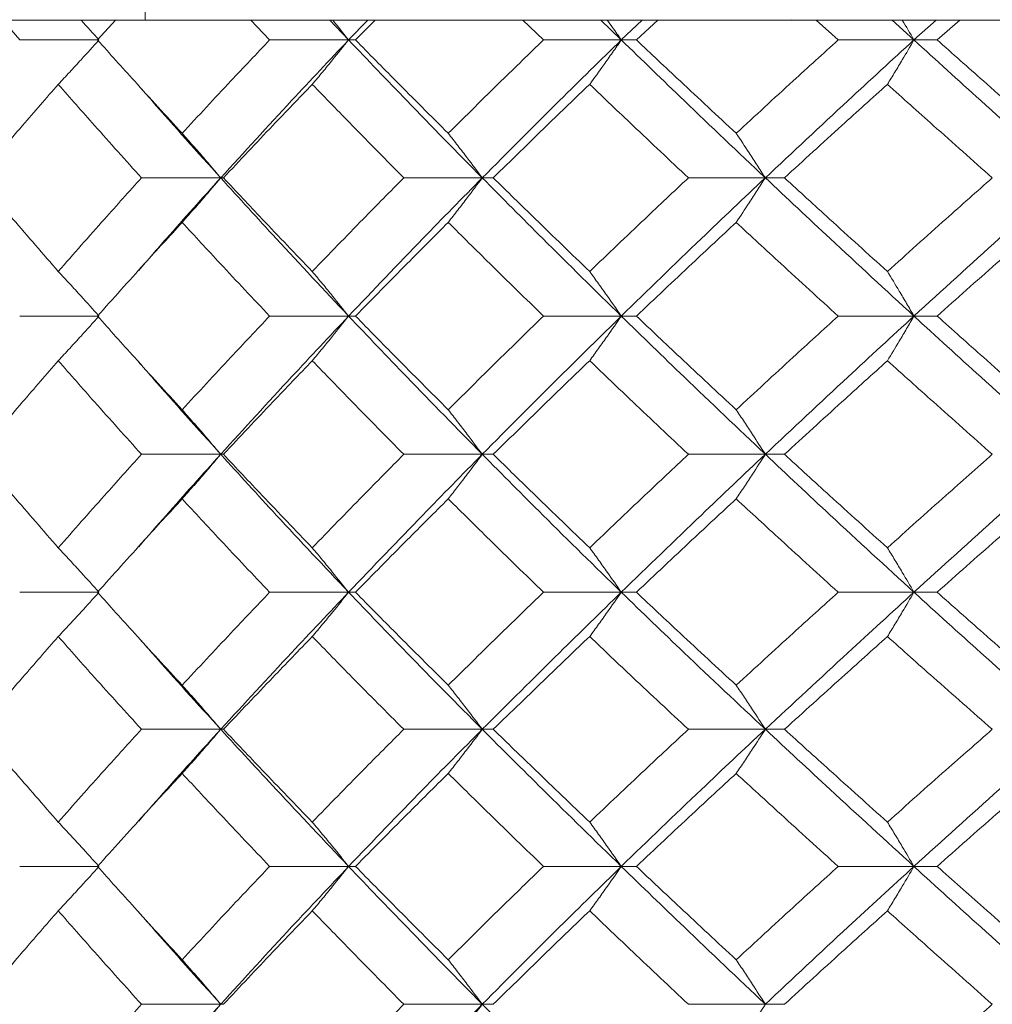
# Model space of a CAD drawing. Header units: inches. Extents: x -4.1 to 23, y -7 to 14.8.
# Tile 89 of 139: x 11.779 to 12.209, y 2.566 to 3.002. Entities that reach past the tile are written whole.
import ezdxf

# ---------------------------------------------------------------- set-up
doc = ezdxf.new("R2010")
doc.units = ezdxf.units.IN
doc.header["$MEASUREMENT"] = 0

msp = doc.modelspace()

# ---------------------------------------------------------------- linework, layer by layer
at = {"color": 7, "linetype": 'Continuous', "lineweight": 15}
for p, q in [((11.83415, 3.25138), (11.83415, 3.00152)), ((11.83793, 3.00138), (11.10933, 3.00138)), ((11.77861, 2.99256), (11.77108, 3.00138)), ((11.81304, 2.99256), (11.821, 3.00138)), ((11.83415, 3.00152), (11.83793, 3.00138)), ((11.83793, 3.00138), (12.12344, 3.00138)), ((11.88916, 2.99256), (11.88081, 3.00138)), ((11.92409, 2.99256), (11.91578, 3.00138)), ((11.92409, 2.99256), (11.9326, 3.00138)), ((11.92713, 2.99256), (11.93587, 3.00138)), ((12.01026, 2.99256), (12.00118, 3.00138)), ((12.04468, 2.99256), (12.03567, 3.00138)), ((12.04468, 2.99256), (12.05387, 3.00138)), ((12.05136, 2.99256), (12.06077, 3.00138)), ((12.12344, 3.00138), (12.11994, 3.00152)), ((13.58065, 3.00138), (12.12344, 3.00138)), ((12.14059, 2.99256), (12.13088, 3.00138)), ((12.17412, 2.99256), (12.1645, 3.00138)), ((12.17412, 2.99256), (12.18388, 3.00138)), ((12.18435, 2.99256), (12.19434, 3.00138)), ((11.81366, 2.99256), (11.77861, 2.99256)), ((11.92409, 2.99256), (11.88916, 2.99256)), ((11.92409, 2.99256), (11.92713, 2.99256)), ((12.01026, 2.99256), (12.04468, 2.99256)), ((12.05136, 2.99256), (12.04468, 2.99256)), ((12.17412, 2.99256), (12.14059, 2.99256)), ((12.17412, 2.99256), (12.18435, 2.99256)), ((11.86752, 2.9316), (11.83249, 2.9316)), ((11.86752, 2.9316), (11.86873, 2.9316)), ((11.98319, 2.9316), (11.94847, 2.9316)), ((11.98319, 2.9316), (11.98806, 2.9316)), ((12.07436, 2.9316), (12.10838, 2.9316)), ((12.11685, 2.9316), (12.10838, 2.9316)), ((11.83088, 2.89038), (11.83085, 2.89038)), ((11.81366, 2.87048), (11.77861, 2.87048)), ((11.92409, 2.87048), (11.88916, 2.87048)), ((11.92409, 2.87048), (11.92713, 2.87048)), ((12.04468, 2.87048), (12.01026, 2.87048)), ((12.04468, 2.87048), (12.05136, 2.87048)), ((12.14059, 2.87048), (12.17412, 2.87048)), ((12.18435, 2.87048), (12.17412, 2.87048)), ((11.86752, 2.80936), (11.83249, 2.80936)), ((11.86752, 2.80936), (11.86873, 2.80936)), ((11.98319, 2.80936), (11.94847, 2.80936)), ((11.98319, 2.80936), (11.98806, 2.80936)), ((12.10838, 2.80936), (12.07436, 2.80936)), ((12.10838, 2.80936), (12.11685, 2.80936)), ((11.83088, 2.76821), (11.83085, 2.76821)), ((11.81366, 2.7484), (11.77861, 2.7484)), ((11.92409, 2.7484), (11.88916, 2.7484)), ((11.92409, 2.7484), (11.92713, 2.7484)), ((12.04468, 2.7484), (12.01026, 2.7484)), ((12.04468, 2.7484), (12.05136, 2.7484)), ((12.17412, 2.7484), (12.14059, 2.7484)), ((12.17412, 2.7484), (12.18435, 2.7484)), ((11.86752, 2.68778), (11.83249, 2.68778)), ((11.86752, 2.68778), (11.86873, 2.68778)), ((11.98319, 2.68778), (11.94847, 2.68778)), ((11.98319, 2.68778), (11.98806, 2.68778)), ((12.10838, 2.68778), (12.07436, 2.68778)), ((12.10838, 2.68778), (12.11685, 2.68778)), ((11.83088, 2.64693), (11.83085, 2.64693)), ((11.81366, 2.62716), (11.77861, 2.62716)), ((11.92409, 2.62716), (11.88916, 2.62716)), ((11.92409, 2.62716), (11.92713, 2.62716)), ((12.04468, 2.62716), (12.01026, 2.62716)), ((12.04468, 2.62716), (12.05136, 2.62716)), ((12.17412, 2.62716), (12.14059, 2.62716)), ((12.17412, 2.62716), (12.18435, 2.62716)), ((11.86752, 2.5662), (11.83249, 2.5662)), ((11.86752, 2.5662), (11.86873, 2.5662)), ((11.98319, 2.5662), (11.94847, 2.5662)), ((11.98319, 2.5662), (11.98806, 2.5662)), ((12.10838, 2.5662), (12.07436, 2.5662)), ((12.10838, 2.5662), (12.11685, 2.5662))]:
    msp.add_line(p, q, dxfattribs=at)
for points, knots in [([(11.80568, 3.00138), (11.80571, 3.00135), (11.80839, 2.99844), (11.81104, 2.99549), (11.81366, 2.99256)], [0, 0, 0, 0, 0.010766, 1, 1, 1, 1]), ([(11.91695, 3.00138), (11.91698, 3.00135), (11.91937, 2.99844), (11.92174, 2.99549), (11.92409, 2.99256)], [0, 0, 0, 0, 0.010766, 1, 1, 1, 1]), ([(12.04468, 2.99256), (12.04339, 2.99441), (12.04133, 2.99737), (12.03925, 3.00029), (12.03847, 3.00138)], [0, 0, 0, 0, 0.62583, 1, 1, 1, 1]), ([(12.16891, 3.00138), (12.16893, 3.00135), (12.17068, 2.99844), (12.17241, 2.99549), (12.17412, 2.99256)], [0, 0, 0, 0, 0.0107661, 1, 1, 1, 1]), ([(11.79567, 2.97293), (11.79736, 2.97473), (11.80073, 2.97834), (11.80674, 2.98487), (11.81103, 2.98964), (11.81366, 2.99256)], [0, 0, 0, 0, 0.279168, 0.558336, 1, 1, 1, 1]), ([(11.85047, 2.95129), (11.84339, 2.959), (11.83077, 2.97277), (11.81845, 2.98652), (11.81304, 2.99256)], [0, 0, 0, 0, 0.560339, 1, 1, 1, 1]), ([(11.85047, 2.95129), (11.85761, 2.959), (11.87035, 2.97277), (11.88342, 2.98652), (11.88916, 2.99256)], [0, 0, 0, 0, 0.560339, 1, 1, 1, 1]), ([(11.86752, 2.9316), (11.87791, 2.943), (11.89644, 2.96334), (11.91564, 2.98364), (11.92409, 2.99256)], [0, 0, 0, 0, 0.560458, 1, 1, 1, 1]), ([(11.90801, 2.97293), (11.90952, 2.97473), (11.91253, 2.97834), (11.9179, 2.98487), (11.92174, 2.98964), (11.92409, 2.99256)], [0, 0, 0, 0, 0.279168, 0.558336, 1, 1, 1, 1]), ([(11.98319, 2.9316), (11.97199, 2.943), (11.952, 2.96334), (11.93261, 2.98364), (11.92409, 2.99256)], [0, 0, 0, 0, 0.560458, 1, 1, 1, 1]), ([(11.96814, 2.95129), (11.96041, 2.959), (11.9466, 2.97277), (11.93308, 2.98652), (11.92713, 2.99256)], [0, 0, 0, 0, 0.560339, 1, 1, 1, 1]), ([(11.96814, 2.95129), (11.97593, 2.959), (11.98983, 2.97277), (12.00402, 2.98652), (12.01026, 2.99256)], [0, 0, 0, 0, 0.560339, 1, 1, 1, 1]), ([(11.98319, 2.9316), (11.99452, 2.943), (12.01473, 2.96334), (12.03553, 2.98364), (12.04468, 2.99256)], [0, 0, 0, 0, 0.560458, 1, 1, 1, 1]), ([(12.04468, 2.99256), (12.04339, 2.99071), (12.0408, 2.98701), (12.03615, 2.98045), (12.03276, 2.97578), (12.03069, 2.97293)], [0, 0, 0, 0, 0.2791678, 0.5583357, 1, 1, 1, 1]), ([(12.10838, 2.9316), (12.09634, 2.943), (12.07487, 2.96334), (12.0539, 2.98364), (12.04468, 2.99256)], [0, 0, 0, 0, 0.560458, 1, 1, 1, 1]), ([(12.09549, 2.95129), (12.08719, 2.959), (12.07236, 2.97277), (12.05777, 2.98652), (12.05136, 2.99256)], [0, 0, 0, 0, 0.560339, 1, 1, 1, 1]), ([(12.09549, 2.95129), (12.10385, 2.959), (12.11876, 2.97277), (12.13392, 2.98652), (12.14059, 2.99256)], [0, 0, 0, 0, 0.560339, 1, 1, 1, 1]), ([(12.10838, 2.9316), (12.12052, 2.943), (12.14219, 2.96334), (12.16437, 2.98364), (12.17412, 2.99256)], [0, 0, 0, 0, 0.5604576, 1, 1, 1, 1]), ([(12.16237, 2.97293), (12.16347, 2.97473), (12.16568, 2.97834), (12.1696, 2.98487), (12.1724, 2.98964), (12.17412, 2.99256)], [0, 0, 0, 0, 0.279168, 0.558336, 1, 1, 1, 1]), ([(12.24171, 2.9316), (12.22897, 2.943), (12.20624, 2.96334), (12.18393, 2.98364), (12.17412, 2.99256)], [0, 0, 0, 0, 0.560458, 1, 1, 1, 1]), ([(12.23114, 2.95129), (12.22235, 2.959), (12.20666, 2.97277), (12.19117, 2.98652), (12.18435, 2.99256)], [0, 0, 0, 0, 0.560339, 1, 1, 1, 1]), ([(11.76018, 2.9316), (11.76672, 2.93933), (11.77838, 2.95311), (11.79039, 2.96687), (11.79567, 2.97293)], [0, 0, 0, 0, 0.560274, 1, 1, 1, 1]), ([(11.83249, 2.9316), (11.82552, 2.93933), (11.8131, 2.95311), (11.80099, 2.96687), (11.79567, 2.97293)], [0, 0, 0, 0, 0.560274, 1, 1, 1, 1]), ([(11.86752, 2.9316), (11.85725, 2.943), (11.84497, 2.95662), (11.83314, 2.97021), (11.83122, 2.97242)], [0, 0, 0, 0, 0.837269, 1, 1, 1, 1]), ([(11.86873, 2.9316), (11.87599, 2.93933), (11.88893, 2.95311), (11.90218, 2.96687), (11.90801, 2.97293)], [0, 0, 0, 0, 0.5602736, 1, 1, 1, 1]), ([(11.94847, 2.9316), (11.94084, 2.93933), (11.92722, 2.95311), (11.91388, 2.96687), (11.90801, 2.97293)], [0, 0, 0, 0, 0.5602736, 1, 1, 1, 1]), ([(11.98806, 2.9316), (11.99595, 2.93933), (12.01003, 2.95311), (12.02438, 2.96687), (12.03069, 2.97293)], [0, 0, 0, 0, 0.5602736, 1, 1, 1, 1]), ([(12.07436, 2.9316), (12.06614, 2.93933), (12.05147, 2.95311), (12.03704, 2.96687), (12.03069, 2.97293)], [0, 0, 0, 0, 0.560274, 1, 1, 1, 1]), ([(12.11685, 2.9316), (12.12529, 2.93933), (12.14035, 2.95311), (12.15565, 2.96687), (12.16237, 2.97293)], [0, 0, 0, 0, 0.560274, 1, 1, 1, 1]), ([(12.20876, 2.9316), (12.20005, 2.93933), (12.18449, 2.95311), (12.16913, 2.96687), (12.16237, 2.97293)], [0, 0, 0, 0, 0.560274, 1, 1, 1, 1]), ([(11.85047, 2.95129), (11.85207, 2.94949), (11.85526, 2.94587), (11.86096, 2.93933), (11.86503, 2.93454), (11.86752, 2.9316)], [0, 0, 0, 0, 0.27887, 0.557739, 1, 1, 1, 1]), ([(11.96814, 2.95129), (11.96955, 2.94949), (11.97237, 2.94587), (11.9774, 2.93933), (11.98099, 2.93454), (11.98319, 2.9316)], [0, 0, 0, 0, 0.27887, 0.557739, 1, 1, 1, 1]), ([(12.10838, 2.9316), (12.10719, 2.93346), (12.10482, 2.93717), (12.10053, 2.94375), (12.09741, 2.94842), (12.09549, 2.95129)], [0, 0, 0, 0, 0.27887, 0.557739, 1, 1, 1, 1]), ([(11.79567, 2.8902), (11.78896, 2.89794), (11.77697, 2.91174), (11.76531, 2.92554), (11.76018, 2.9316)], [0, 0, 0, 0, 0.5601361, 1, 1, 1, 1]), ([(11.79567, 2.8902), (11.80246, 2.89794), (11.81457, 2.91174), (11.82701, 2.92554), (11.83249, 2.9316)], [0, 0, 0, 0, 0.560136, 1, 1, 1, 1]), ([(11.83126, 2.89069), (11.83532, 2.89537), (11.84715, 2.90901), (11.85944, 2.92265), (11.86752, 2.9316)], [0, 0, 0, 0, 0.342974, 1, 1, 1, 1]), ([(11.85047, 2.9119), (11.85206, 2.91371), (11.85526, 2.91732), (11.86096, 2.92387), (11.86503, 2.92866), (11.86752, 2.9316)], [0, 0, 0, 0, 0.278775, 0.557551, 1, 1, 1, 1]), ([(11.92409, 2.87048), (11.91335, 2.8819), (11.89419, 2.90228), (11.87567, 2.92265), (11.86752, 2.9316)], [0, 0, 0, 0, 0.560155, 1, 1, 1, 1]), ([(11.90801, 2.8902), (11.9006, 2.89794), (11.88736, 2.91174), (11.87442, 2.92554), (11.86873, 2.9316)], [0, 0, 0, 0, 0.560136, 1, 1, 1, 1]), ([(11.90801, 2.8902), (11.91548, 2.89794), (11.92883, 2.91174), (11.94247, 2.92554), (11.94847, 2.9316)], [0, 0, 0, 0, 0.560136, 1, 1, 1, 1]), ([(11.92409, 2.87048), (11.93495, 2.8819), (11.95436, 2.90228), (11.97438, 2.92265), (11.98319, 2.9316)], [0, 0, 0, 0, 0.560155, 1, 1, 1, 1]), ([(11.96814, 2.9119), (11.96955, 2.91371), (11.97237, 2.91732), (11.97739, 2.92387), (11.98099, 2.92866), (11.98319, 2.9316)], [0, 0, 0, 0, 0.278775, 0.557551, 1, 1, 1, 1]), ([(12.04468, 2.87048), (12.03305, 2.8819), (12.01228, 2.90228), (11.99208, 2.92265), (11.98319, 2.9316)], [0, 0, 0, 0, 0.560155, 1, 1, 1, 1]), ([(12.03069, 2.8902), (12.02266, 2.89794), (12.00833, 2.91174), (11.99425, 2.92554), (11.98806, 2.9316)], [0, 0, 0, 0, 0.560136, 1, 1, 1, 1]), ([(12.03069, 2.8902), (12.03878, 2.89794), (12.05321, 2.91174), (12.0679, 2.92554), (12.07436, 2.9316)], [0, 0, 0, 0, 0.560136, 1, 1, 1, 1]), ([(12.04468, 2.87048), (12.05643, 2.8819), (12.0774, 2.90228), (12.09892, 2.92265), (12.10838, 2.9316)], [0, 0, 0, 0, 0.560155, 1, 1, 1, 1]), ([(12.10838, 2.9316), (12.10719, 2.92975), (12.10482, 2.92604), (12.10053, 2.91945), (12.09741, 2.91477), (12.09549, 2.9119)], [0, 0, 0, 0, 0.278776, 0.557551, 1, 1, 1, 1]), ([(12.17412, 2.87048), (12.16171, 2.8819), (12.13957, 2.90228), (12.11791, 2.92265), (12.10838, 2.9316)], [0, 0, 0, 0, 0.560155, 1, 1, 1, 1]), ([(12.16237, 2.8902), (12.15381, 2.89794), (12.13853, 2.91174), (12.12347, 2.92554), (12.11685, 2.9316)], [0, 0, 0, 0, 0.560136, 1, 1, 1, 1]), ([(12.16237, 2.8902), (12.17098, 2.89794), (12.18634, 2.91174), (12.20191, 2.92554), (12.20876, 2.9316)], [0, 0, 0, 0, 0.560136, 1, 1, 1, 1]), ([(12.17412, 2.87048), (12.18662, 2.8819), (12.20893, 2.90228), (12.2317, 2.92265), (12.24171, 2.9316)], [0, 0, 0, 0, 0.560155, 1, 1, 1, 1]), ([(11.81304, 2.87048), (11.81994, 2.87821), (11.83226, 2.89202), (11.8449, 2.90583), (11.85047, 2.9119)], [0, 0, 0, 0, 0.560071, 1, 1, 1, 1]), ([(11.88916, 2.87048), (11.88185, 2.87821), (11.86881, 2.89202), (11.85607, 2.90583), (11.85047, 2.9119)], [0, 0, 0, 0, 0.560071, 1, 1, 1, 1]), ([(11.92713, 2.87048), (11.93471, 2.87821), (11.94824, 2.89202), (11.96206, 2.90583), (11.96814, 2.9119)], [0, 0, 0, 0, 0.560071, 1, 1, 1, 1]), ([(12.01026, 2.87048), (12.00233, 2.87821), (11.98816, 2.89202), (11.97425, 2.90583), (11.96814, 2.9119)], [0, 0, 0, 0, 0.560071, 1, 1, 1, 1]), ([(12.05136, 2.87048), (12.05953, 2.87821), (12.07412, 2.89202), (12.08897, 2.90583), (12.09549, 2.9119)], [0, 0, 0, 0, 0.560071, 1, 1, 1, 1]), ([(12.14059, 2.87048), (12.13211, 2.87821), (12.11697, 2.89202), (12.10205, 2.90583), (12.09549, 2.9119)], [0, 0, 0, 0, 0.560071, 1, 1, 1, 1]), ([(12.18435, 2.87048), (12.19303, 2.87821), (12.20853, 2.89202), (12.22423, 2.90583), (12.23114, 2.9119)], [0, 0, 0, 0, 0.560071, 1, 1, 1, 1]), ([(11.79567, 2.8902), (11.79736, 2.8884), (11.80072, 2.88478), (11.80673, 2.87822), (11.81103, 2.87342), (11.81366, 2.87048)], [0, 0, 0, 0, 0.278676, 0.557352, 1, 1, 1, 1]), ([(11.90801, 2.8902), (11.90951, 2.8884), (11.91253, 2.88478), (11.91789, 2.87822), (11.92173, 2.87342), (11.92409, 2.87048)], [0, 0, 0, 0, 0.278676, 0.5573521, 1, 1, 1, 1]), ([(12.03069, 2.8902), (12.032, 2.8884), (12.03462, 2.88478), (12.03929, 2.87822), (12.04263, 2.87342), (12.04468, 2.87048)], [0, 0, 0, 0, 0.278676, 0.557352, 1, 1, 1, 1]), ([(12.17412, 2.87048), (12.17304, 2.87234), (12.17087, 2.87605), (12.16696, 2.88264), (12.16412, 2.88733), (12.16237, 2.8902)], [0, 0, 0, 0, 0.278676, 0.557352, 1, 1, 1, 1]), ([(11.79567, 2.85076), (11.79736, 2.85257), (11.80072, 2.85618), (11.80673, 2.86274), (11.81103, 2.86754), (11.81366, 2.87048)], [0, 0, 0, 0, 0.278676, 0.557352, 1, 1, 1, 1]), ([(11.85047, 2.82906), (11.84339, 2.83679), (11.83076, 2.8506), (11.81845, 2.8644), (11.81304, 2.87048)], [0, 0, 0, 0, 0.559933, 1, 1, 1, 1]), ([(11.85047, 2.82906), (11.85761, 2.83679), (11.87036, 2.8506), (11.88341, 2.8644), (11.88916, 2.87048)], [0, 0, 0, 0, 0.559933, 1, 1, 1, 1]), ([(11.86752, 2.80936), (11.87791, 2.82076), (11.89645, 2.84113), (11.91564, 2.86151), (11.92409, 2.87048)], [0, 0, 0, 0, 0.559853, 1, 1, 1, 1]), ([(11.90801, 2.85076), (11.90951, 2.85257), (11.91253, 2.85618), (11.91789, 2.86274), (11.92173, 2.86754), (11.92409, 2.87048)], [0, 0, 0, 0, 0.278676, 0.557352, 1, 1, 1, 1]), ([(11.98319, 2.80936), (11.97199, 2.82076), (11.95199, 2.84113), (11.93262, 2.86151), (11.92409, 2.87048)], [0, 0, 0, 0, 0.559853, 1, 1, 1, 1]), ([(11.96814, 2.82906), (11.96041, 2.83679), (11.9466, 2.8506), (11.93308, 2.8644), (11.92713, 2.87048)], [0, 0, 0, 0, 0.559933, 1, 1, 1, 1]), ([(11.96814, 2.82906), (11.97593, 2.83679), (11.98984, 2.8506), (12.00402, 2.8644), (12.01026, 2.87048)], [0, 0, 0, 0, 0.559933, 1, 1, 1, 1]), ([(11.98319, 2.80936), (11.99451, 2.82076), (12.01474, 2.84113), (12.03553, 2.86151), (12.04468, 2.87048)], [0, 0, 0, 0, 0.559853, 1, 1, 1, 1]), ([(12.03069, 2.85076), (12.032, 2.85257), (12.03462, 2.85618), (12.03929, 2.86274), (12.04263, 2.86754), (12.04468, 2.87048)], [0, 0, 0, 0, 0.278676, 0.557352, 1, 1, 1, 1]), ([(12.10838, 2.80936), (12.09635, 2.82076), (12.07485, 2.84113), (12.0539, 2.86151), (12.04468, 2.87048)], [0, 0, 0, 0, 0.559853, 1, 1, 1, 1]), ([(12.09549, 2.82906), (12.08719, 2.83679), (12.07236, 2.8506), (12.05777, 2.8644), (12.05136, 2.87048)], [0, 0, 0, 0, 0.559933, 1, 1, 1, 1]), ([(12.09549, 2.82906), (12.10385, 2.83679), (12.11877, 2.8506), (12.13392, 2.8644), (12.14059, 2.87048)], [0, 0, 0, 0, 0.559933, 1, 1, 1, 1]), ([(12.10838, 2.80936), (12.12052, 2.82076), (12.1422, 2.84113), (12.16436, 2.86151), (12.17412, 2.87048)], [0, 0, 0, 0, 0.5598527, 1, 1, 1, 1]), ([(12.17412, 2.87048), (12.17304, 2.86862), (12.17087, 2.86491), (12.16696, 2.85832), (12.16412, 2.85363), (12.16237, 2.85076)], [0, 0, 0, 0, 0.278676, 0.557352, 1, 1, 1, 1]), ([(12.24171, 2.80936), (12.22898, 2.82076), (12.20623, 2.84113), (12.18393, 2.86151), (12.17412, 2.87048)], [0, 0, 0, 0, 0.559853, 1, 1, 1, 1]), ([(12.23114, 2.82906), (12.22235, 2.83679), (12.20666, 2.8506), (12.19117, 2.8644), (12.18435, 2.87048)], [0, 0, 0, 0, 0.559933, 1, 1, 1, 1]), ([(11.76018, 2.80936), (11.76672, 2.81708), (11.77839, 2.83088), (11.79039, 2.84468), (11.79567, 2.85076)], [0, 0, 0, 0, 0.559868, 1, 1, 1, 1]), ([(11.83249, 2.80936), (11.82553, 2.81708), (11.8131, 2.83088), (11.801, 2.84468), (11.79567, 2.85076)], [0, 0, 0, 0, 0.559868, 1, 1, 1, 1]), ([(11.86752, 2.80936), (11.85725, 2.82076), (11.84496, 2.83439), (11.83315, 2.84803), (11.83122, 2.85026)], [0, 0, 0, 0, 0.8366, 1, 1, 1, 1]), ([(11.86873, 2.80936), (11.87598, 2.81708), (11.88893, 2.83088), (11.90218, 2.84468), (11.90801, 2.85076)], [0, 0, 0, 0, 0.559868, 1, 1, 1, 1]), ([(11.94847, 2.80936), (11.94084, 2.81708), (11.92721, 2.83088), (11.91388, 2.84468), (11.90801, 2.85076)], [0, 0, 0, 0, 0.559868, 1, 1, 1, 1]), ([(11.98806, 2.80936), (11.99594, 2.81708), (12.01003, 2.83088), (12.02438, 2.84468), (12.03069, 2.85076)], [0, 0, 0, 0, 0.5598675, 1, 1, 1, 1]), ([(12.07436, 2.80936), (12.06614, 2.81708), (12.05146, 2.83088), (12.03704, 2.84468), (12.03069, 2.85076)], [0, 0, 0, 0, 0.559868, 1, 1, 1, 1]), ([(12.11685, 2.80936), (12.12528, 2.81708), (12.14035, 2.83088), (12.15564, 2.84468), (12.16237, 2.85076)], [0, 0, 0, 0, 0.559868, 1, 1, 1, 1]), ([(12.20876, 2.80936), (12.20005, 2.81708), (12.18448, 2.83088), (12.16913, 2.84468), (12.16237, 2.85076)], [0, 0, 0, 0, 0.5598675, 1, 1, 1, 1]), ([(11.85047, 2.82906), (11.85206, 2.82725), (11.85526, 2.82364), (11.86096, 2.81709), (11.86503, 2.8123), (11.86752, 2.80936)], [0, 0, 0, 0, 0.278775, 0.557551, 1, 1, 1, 1]), ([(11.96814, 2.82906), (11.96955, 2.82725), (11.97237, 2.82364), (11.97739, 2.81709), (11.98099, 2.8123), (11.98319, 2.80936)], [0, 0, 0, 0, 0.278775, 0.557551, 1, 1, 1, 1]), ([(12.09549, 2.82906), (12.0967, 2.82725), (12.09912, 2.82364), (12.10342, 2.81709), (12.10649, 2.8123), (12.10838, 2.80936)], [0, 0, 0, 0, 0.278775, 0.557551, 1, 1, 1, 1]), ([(11.79567, 2.76803), (11.78896, 2.77574), (11.77696, 2.78951), (11.76531, 2.80329), (11.76018, 2.80936)], [0, 0, 0, 0, 0.55973, 1, 1, 1, 1]), ([(11.79567, 2.76803), (11.80245, 2.77574), (11.81457, 2.78951), (11.82701, 2.80329), (11.83249, 2.80936)], [0, 0, 0, 0, 0.55973, 1, 1, 1, 1]), ([(11.83126, 2.76853), (11.83531, 2.77318), (11.84715, 2.78678), (11.85944, 2.8004), (11.86752, 2.80936)], [0, 0, 0, 0, 0.342279, 1, 1, 1, 1]), ([(11.85047, 2.78967), (11.85207, 2.79148), (11.85526, 2.79509), (11.86096, 2.80163), (11.86503, 2.80642), (11.86752, 2.80936)], [0, 0, 0, 0, 0.2788696, 0.5577393, 1, 1, 1, 1]), ([(11.92409, 2.7484), (11.91335, 2.75976), (11.89417, 2.78006), (11.87567, 2.8004), (11.86752, 2.80936)], [0, 0, 0, 0, 0.55955, 1, 1, 1, 1]), ([(11.90801, 2.76803), (11.9006, 2.77574), (11.88736, 2.78951), (11.87443, 2.80329), (11.86873, 2.80936)], [0, 0, 0, 0, 0.55973, 1, 1, 1, 1]), ([(11.90801, 2.76803), (11.91548, 2.77574), (11.92884, 2.78951), (11.94247, 2.80329), (11.94847, 2.80936)], [0, 0, 0, 0, 0.55973, 1, 1, 1, 1]), ([(11.92409, 2.7484), (11.93495, 2.75976), (11.95437, 2.78006), (11.97438, 2.8004), (11.98319, 2.80936)], [0, 0, 0, 0, 0.55955, 1, 1, 1, 1]), ([(11.96814, 2.78967), (11.96955, 2.79148), (11.97237, 2.79509), (11.9774, 2.80163), (11.98099, 2.80642), (11.98319, 2.80936)], [0, 0, 0, 0, 0.27887, 0.557739, 1, 1, 1, 1]), ([(12.04468, 2.7484), (12.03305, 2.75976), (12.01227, 2.78006), (11.99208, 2.8004), (11.98319, 2.80936)], [0, 0, 0, 0, 0.55955, 1, 1, 1, 1]), ([(12.03069, 2.76803), (12.02266, 2.77574), (12.00832, 2.78951), (11.99425, 2.80329), (11.98806, 2.80936)], [0, 0, 0, 0, 0.55973, 1, 1, 1, 1]), ([(12.03069, 2.76803), (12.03877, 2.77574), (12.05321, 2.78951), (12.06789, 2.80329), (12.07436, 2.80936)], [0, 0, 0, 0, 0.55973, 1, 1, 1, 1]), ([(12.04468, 2.7484), (12.05642, 2.75976), (12.07742, 2.78006), (12.09891, 2.8004), (12.10838, 2.80936)], [0, 0, 0, 0, 0.55955, 1, 1, 1, 1]), ([(12.09549, 2.78967), (12.0967, 2.79148), (12.09912, 2.79509), (12.10342, 2.80163), (12.10649, 2.80642), (12.10838, 2.80936)], [0, 0, 0, 0, 0.27887, 0.557739, 1, 1, 1, 1]), ([(12.17412, 2.7484), (12.16172, 2.75976), (12.13956, 2.78006), (12.11791, 2.8004), (12.10838, 2.80936)], [0, 0, 0, 0, 0.55955, 1, 1, 1, 1]), ([(12.16237, 2.76803), (12.15381, 2.77574), (12.13853, 2.78951), (12.12347, 2.80329), (12.11685, 2.80936)], [0, 0, 0, 0, 0.55973, 1, 1, 1, 1]), ([(12.16237, 2.76803), (12.17097, 2.77574), (12.18634, 2.78951), (12.20191, 2.80329), (12.20876, 2.80936)], [0, 0, 0, 0, 0.55973, 1, 1, 1, 1]), ([(12.17412, 2.7484), (12.18661, 2.75976), (12.20895, 2.78006), (12.23169, 2.8004), (12.24171, 2.80936)], [0, 0, 0, 0, 0.55955, 1, 1, 1, 1]), ([(11.81304, 2.7484), (11.81994, 2.7561), (11.83226, 2.76984), (11.8449, 2.78361), (11.85047, 2.78967)], [0, 0, 0, 0, 0.559665, 1, 1, 1, 1]), ([(11.88916, 2.7484), (11.88185, 2.7561), (11.8688, 2.76984), (11.85607, 2.78361), (11.85047, 2.78967)], [0, 0, 0, 0, 0.5596645, 1, 1, 1, 1]), ([(11.92713, 2.7484), (11.93471, 2.7561), (11.94825, 2.76984), (11.96206, 2.78361), (11.96814, 2.78967)], [0, 0, 0, 0, 0.559665, 1, 1, 1, 1]), ([(12.01026, 2.7484), (12.00233, 2.7561), (11.98815, 2.76984), (11.97426, 2.78361), (11.96814, 2.78967)], [0, 0, 0, 0, 0.559665, 1, 1, 1, 1]), ([(12.05136, 2.7484), (12.05953, 2.7561), (12.07413, 2.76984), (12.08896, 2.78361), (12.09549, 2.78967)], [0, 0, 0, 0, 0.559665, 1, 1, 1, 1]), ([(12.14059, 2.7484), (12.13211, 2.7561), (12.11696, 2.76984), (12.10206, 2.78361), (12.09549, 2.78967)], [0, 0, 0, 0, 0.559665, 1, 1, 1, 1]), ([(12.18435, 2.7484), (12.19303, 2.7561), (12.20854, 2.76984), (12.22423, 2.78361), (12.23114, 2.78967)], [0, 0, 0, 0, 0.559665, 1, 1, 1, 1]), ([(11.79567, 2.76803), (11.79736, 2.76623), (11.80073, 2.76262), (11.80674, 2.7561), (11.81103, 2.75132), (11.81366, 2.7484)], [0, 0, 0, 0, 0.279168, 0.558336, 1, 1, 1, 1]), ([(11.90801, 2.76803), (11.90952, 2.76623), (11.91253, 2.76262), (11.9179, 2.7561), (11.92174, 2.75132), (11.92409, 2.7484)], [0, 0, 0, 0, 0.279168, 0.558336, 1, 1, 1, 1]), ([(12.03069, 2.76803), (12.032, 2.76623), (12.03463, 2.76262), (12.0393, 2.7561), (12.04263, 2.75132), (12.04468, 2.7484)], [0, 0, 0, 0, 0.279168, 0.558336, 1, 1, 1, 1]), ([(12.16237, 2.76803), (12.16347, 2.76623), (12.16568, 2.76262), (12.1696, 2.7561), (12.1724, 2.75132), (12.17412, 2.7484)], [0, 0, 0, 0, 0.279168, 0.558336, 1, 1, 1, 1]), ([(11.79567, 2.7288), (11.79736, 2.7306), (11.80074, 2.7342), (11.80675, 2.74072), (11.81103, 2.74548), (11.81366, 2.7484)], [0, 0, 0, 0, 0.279356, 0.558712, 1, 1, 1, 1]), ([(11.85047, 2.70729), (11.8434, 2.71495), (11.83076, 2.72864), (11.81845, 2.74236), (11.81304, 2.7484)], [0, 0, 0, 0, 0.559527, 1, 1, 1, 1]), ([(11.85047, 2.70729), (11.85761, 2.71495), (11.87036, 2.72864), (11.88341, 2.74236), (11.88916, 2.7484)], [0, 0, 0, 0, 0.559527, 1, 1, 1, 1]), ([(11.86752, 2.68778), (11.8779, 2.69906), (11.89646, 2.71924), (11.91564, 2.73948), (11.92409, 2.7484)], [0, 0, 0, 0, 0.559248, 1, 1, 1, 1]), ([(11.90801, 2.7288), (11.90952, 2.7306), (11.91254, 2.7342), (11.91791, 2.74072), (11.92174, 2.74548), (11.92409, 2.7484)], [0, 0, 0, 0, 0.279356, 0.558712, 1, 1, 1, 1]), ([(11.98319, 2.68778), (11.972, 2.69906), (11.95198, 2.71924), (11.93262, 2.73948), (11.92409, 2.7484)], [0, 0, 0, 0, 0.559248, 1, 1, 1, 1]), ([(11.96814, 2.70729), (11.96041, 2.71495), (11.94659, 2.72864), (11.93308, 2.74236), (11.92713, 2.7484)], [0, 0, 0, 0, 0.559527, 1, 1, 1, 1]), ([(11.96814, 2.70729), (11.97593, 2.71495), (11.98985, 2.72864), (12.00402, 2.74236), (12.01026, 2.7484)], [0, 0, 0, 0, 0.559527, 1, 1, 1, 1]), ([(11.98319, 2.68778), (11.99451, 2.69906), (12.01475, 2.71924), (12.03552, 2.73948), (12.04468, 2.7484)], [0, 0, 0, 0, 0.559248, 1, 1, 1, 1]), ([(12.03069, 2.7288), (12.032, 2.7306), (12.03463, 2.7342), (12.0393, 2.74072), (12.04264, 2.74548), (12.04468, 2.7484)], [0, 0, 0, 0, 0.279356, 0.5587121, 1, 1, 1, 1]), ([(12.10838, 2.68778), (12.09635, 2.69906), (12.07484, 2.71924), (12.05391, 2.73948), (12.04468, 2.7484)], [0, 0, 0, 0, 0.559248, 1, 1, 1, 1]), ([(12.09549, 2.70729), (12.08719, 2.71495), (12.07235, 2.72864), (12.05778, 2.74236), (12.05136, 2.7484)], [0, 0, 0, 0, 0.559527, 1, 1, 1, 1]), ([(12.09549, 2.70729), (12.10385, 2.71495), (12.11878, 2.72864), (12.13392, 2.74236), (12.14059, 2.7484)], [0, 0, 0, 0, 0.559527, 1, 1, 1, 1]), ([(12.10838, 2.68778), (12.12051, 2.69906), (12.14222, 2.71924), (12.16436, 2.73948), (12.17412, 2.7484)], [0, 0, 0, 0, 0.559248, 1, 1, 1, 1]), ([(12.16237, 2.7288), (12.16347, 2.7306), (12.16568, 2.7342), (12.1696, 2.74072), (12.1724, 2.74548), (12.17412, 2.7484)], [0, 0, 0, 0, 0.279356, 0.558712, 1, 1, 1, 1]), ([(12.24171, 2.68778), (12.22898, 2.69906), (12.20622, 2.71924), (12.18394, 2.73948), (12.17412, 2.7484)], [0, 0, 0, 0, 0.559248, 1, 1, 1, 1]), ([(12.23114, 2.70729), (12.22235, 2.71495), (12.20665, 2.72864), (12.19117, 2.74236), (12.18435, 2.7484)], [0, 0, 0, 0, 0.559527, 1, 1, 1, 1]), ([(11.76018, 2.68778), (11.76672, 2.69542), (11.77839, 2.70908), (11.79039, 2.72277), (11.79567, 2.7288)], [0, 0, 0, 0, 0.559462, 1, 1, 1, 1]), ([(11.83249, 2.68778), (11.82553, 2.69542), (11.81309, 2.70908), (11.801, 2.72277), (11.79567, 2.7288)], [0, 0, 0, 0, 0.559462, 1, 1, 1, 1]), ([(11.86752, 2.68778), (11.85725, 2.69906), (11.84496, 2.71256), (11.83316, 2.72609), (11.83122, 2.72831)], [0, 0, 0, 0, 0.835964, 1, 1, 1, 1]), ([(11.86873, 2.68778), (11.87598, 2.69542), (11.88894, 2.70908), (11.90218, 2.72277), (11.90801, 2.7288)], [0, 0, 0, 0, 0.559462, 1, 1, 1, 1]), ([(11.94847, 2.68778), (11.94084, 2.69542), (11.92721, 2.70908), (11.91388, 2.72277), (11.90801, 2.7288)], [0, 0, 0, 0, 0.559462, 1, 1, 1, 1]), ([(11.98806, 2.68778), (11.99594, 2.69542), (12.01004, 2.70908), (12.02437, 2.72277), (12.03069, 2.7288)], [0, 0, 0, 0, 0.559462, 1, 1, 1, 1]), ([(12.07436, 2.68778), (12.06614, 2.69542), (12.05145, 2.70908), (12.03704, 2.72277), (12.03069, 2.7288)], [0, 0, 0, 0, 0.559462, 1, 1, 1, 1]), ([(12.11685, 2.68778), (12.12528, 2.69542), (12.14036, 2.70908), (12.15564, 2.72277), (12.16237, 2.7288)], [0, 0, 0, 0, 0.559462, 1, 1, 1, 1]), ([(12.20876, 2.68778), (12.20005, 2.69542), (12.18447, 2.70908), (12.16913, 2.72277), (12.16237, 2.7288)], [0, 0, 0, 0, 0.559462, 1, 1, 1, 1]), ([(11.85047, 2.70729), (11.85207, 2.70549), (11.85528, 2.7019), (11.86097, 2.69541), (11.86504, 2.69068), (11.86752, 2.68778)], [0, 0, 0, 0, 0.279852, 0.559705, 1, 1, 1, 1]), ([(11.96814, 2.70729), (11.96955, 2.70549), (11.97238, 2.7019), (11.97741, 2.69541), (11.981, 2.69068), (11.98319, 2.68778)], [0, 0, 0, 0, 0.279852, 0.559705, 1, 1, 1, 1]), ([(12.09549, 2.70729), (12.09671, 2.70549), (12.09913, 2.7019), (12.10343, 2.69541), (12.1065, 2.69068), (12.10838, 2.68778)], [0, 0, 0, 0, 0.279852, 0.559705, 1, 1, 1, 1]), ([(11.79567, 2.64676), (11.78895, 2.65443), (11.77697, 2.66812), (11.76531, 2.68178), (11.76018, 2.68778)], [0, 0, 0, 0, 0.560541, 1, 1, 1, 1]), ([(11.79567, 2.64676), (11.80246, 2.65443), (11.81456, 2.66812), (11.82701, 2.68178), (11.83249, 2.68778)], [0, 0, 0, 0, 0.560541, 1, 1, 1, 1]), ([(11.83127, 2.64723), (11.83533, 2.65188), (11.84714, 2.66542), (11.85945, 2.67892), (11.86752, 2.68778)], [0, 0, 0, 0, 0.343648, 1, 1, 1, 1]), ([(11.85047, 2.66827), (11.85207, 2.67007), (11.85528, 2.67367), (11.86097, 2.68015), (11.86504, 2.68489), (11.86752, 2.68778)], [0, 0, 0, 0, 0.279852, 0.559705, 1, 1, 1, 1]), ([(11.92409, 2.62716), (11.91335, 2.63851), (11.8942, 2.65875), (11.87566, 2.67892), (11.86752, 2.68778)], [0, 0, 0, 0, 0.560759, 1, 1, 1, 1]), ([(11.90801, 2.64676), (11.90059, 2.65443), (11.88737, 2.66812), (11.87442, 2.68178), (11.86873, 2.68778)], [0, 0, 0, 0, 0.560541, 1, 1, 1, 1]), ([(11.90801, 2.64676), (11.91549, 2.65443), (11.92883, 2.66812), (11.94247, 2.68178), (11.94847, 2.68778)], [0, 0, 0, 0, 0.560541, 1, 1, 1, 1]), ([(11.92409, 2.62716), (11.93496, 2.63851), (11.95435, 2.65875), (11.97439, 2.67892), (11.98319, 2.68778)], [0, 0, 0, 0, 0.560759, 1, 1, 1, 1]), ([(11.96814, 2.66827), (11.96955, 2.67007), (11.97238, 2.67367), (11.97741, 2.68015), (11.981, 2.68489), (11.98319, 2.68778)], [0, 0, 0, 0, 0.279852, 0.559705, 1, 1, 1, 1]), ([(12.04468, 2.62716), (12.03304, 2.63851), (12.01229, 2.65875), (11.99207, 2.67892), (11.98319, 2.68778)], [0, 0, 0, 0, 0.560759, 1, 1, 1, 1]), ([(12.03069, 2.64676), (12.02266, 2.65443), (12.00833, 2.66812), (11.99425, 2.68178), (11.98806, 2.68778)], [0, 0, 0, 0, 0.560541, 1, 1, 1, 1]), ([(12.03069, 2.64676), (12.03878, 2.65443), (12.0532, 2.66812), (12.0679, 2.68178), (12.07436, 2.68778)], [0, 0, 0, 0, 0.560541, 1, 1, 1, 1]), ([(12.04468, 2.62716), (12.05643, 2.63851), (12.07739, 2.65875), (12.09892, 2.67892), (12.10838, 2.68778)], [0, 0, 0, 0, 0.5607593, 1, 1, 1, 1]), ([(12.09549, 2.66827), (12.09671, 2.67007), (12.09913, 2.67367), (12.10343, 2.68015), (12.1065, 2.68489), (12.10838, 2.68778)], [0, 0, 0, 0, 0.2798524, 0.5597049, 1, 1, 1, 1]), ([(12.17412, 2.62716), (12.16171, 2.63851), (12.13958, 2.65875), (12.1179, 2.67892), (12.10838, 2.68778)], [0, 0, 0, 0, 0.560759, 1, 1, 1, 1]), ([(12.16237, 2.64676), (12.15381, 2.65443), (12.13854, 2.66812), (12.12347, 2.68178), (12.11685, 2.68778)], [0, 0, 0, 0, 0.560541, 1, 1, 1, 1]), ([(12.16237, 2.64676), (12.17098, 2.65443), (12.18633, 2.66812), (12.20192, 2.68178), (12.20876, 2.68778)], [0, 0, 0, 0, 0.560541, 1, 1, 1, 1]), ([(12.17412, 2.62716), (12.18662, 2.63851), (12.20892, 2.65875), (12.23171, 2.67892), (12.24171, 2.68778)], [0, 0, 0, 0, 0.560759, 1, 1, 1, 1]), ([(11.81304, 2.62716), (11.81994, 2.63485), (11.83225, 2.64857), (11.84491, 2.66226), (11.85047, 2.66827)], [0, 0, 0, 0, 0.560476, 1, 1, 1, 1]), ([(11.88916, 2.62716), (11.88185, 2.63485), (11.86881, 2.64857), (11.85607, 2.66226), (11.85047, 2.66827)], [0, 0, 0, 0, 0.560476, 1, 1, 1, 1]), ([(11.92713, 2.62716), (11.93471, 2.63485), (11.94823, 2.64857), (11.96206, 2.66226), (11.96814, 2.66827)], [0, 0, 0, 0, 0.560476, 1, 1, 1, 1]), ([(12.01026, 2.62716), (12.00232, 2.63485), (11.98816, 2.64857), (11.97425, 2.66226), (11.96814, 2.66827)], [0, 0, 0, 0, 0.560476, 1, 1, 1, 1]), ([(12.05136, 2.62716), (12.05953, 2.63485), (12.07412, 2.64857), (12.08897, 2.66226), (12.09549, 2.66827)], [0, 0, 0, 0, 0.560476, 1, 1, 1, 1]), ([(12.14059, 2.62716), (12.1321, 2.63485), (12.11697, 2.64857), (12.10205, 2.66226), (12.09549, 2.66827)], [0, 0, 0, 0, 0.5604762, 1, 1, 1, 1]), ([(12.18435, 2.62716), (12.19304, 2.63485), (12.20852, 2.64857), (12.22423, 2.66226), (12.23114, 2.66827)], [0, 0, 0, 0, 0.560476, 1, 1, 1, 1]), ([(11.79567, 2.64676), (11.79736, 2.64496), (11.80074, 2.64136), (11.80675, 2.63484), (11.81103, 2.63008), (11.81366, 2.62716)], [0, 0, 0, 0, 0.279356, 0.558712, 1, 1, 1, 1]), ([(11.90801, 2.64676), (11.90952, 2.64496), (11.91254, 2.64136), (11.91791, 2.63484), (11.92174, 2.63008), (11.92409, 2.62716)], [0, 0, 0, 0, 0.279356, 0.558712, 1, 1, 1, 1]), ([(12.03069, 2.64676), (12.032, 2.64496), (12.03463, 2.64136), (12.0393, 2.63484), (12.04264, 2.63008), (12.04468, 2.62716)], [0, 0, 0, 0, 0.279356, 0.558712, 1, 1, 1, 1]), ([(12.16237, 2.64676), (12.16347, 2.64496), (12.16568, 2.64136), (12.1696, 2.63484), (12.1724, 2.63008), (12.17412, 2.62716)], [0, 0, 0, 0, 0.279356, 0.558712, 1, 1, 1, 1]), ([(11.79567, 2.60753), (11.79736, 2.60933), (11.80073, 2.61294), (11.80674, 2.61947), (11.81103, 2.62424), (11.81366, 2.62716)], [0, 0, 0, 0, 0.279168, 0.558336, 1, 1, 1, 1]), ([(11.85047, 2.58589), (11.84339, 2.5936), (11.83077, 2.60737), (11.81845, 2.62112), (11.81304, 2.62716)], [0, 0, 0, 0, 0.560339, 1, 1, 1, 1]), ([(11.85047, 2.58589), (11.85761, 2.5936), (11.87035, 2.60737), (11.88342, 2.62112), (11.88916, 2.62716)], [0, 0, 0, 0, 0.560339, 1, 1, 1, 1]), ([(11.86752, 2.5662), (11.87791, 2.5776), (11.89644, 2.59794), (11.91564, 2.61824), (11.92409, 2.62716)], [0, 0, 0, 0, 0.560458, 1, 1, 1, 1]), ([(11.90801, 2.60753), (11.90952, 2.60933), (11.91253, 2.61294), (11.9179, 2.61947), (11.92174, 2.62424), (11.92409, 2.62716)], [0, 0, 0, 0, 0.279168, 0.558336, 1, 1, 1, 1]), ([(11.98319, 2.5662), (11.97199, 2.5776), (11.952, 2.59794), (11.93261, 2.61824), (11.92409, 2.62716)], [0, 0, 0, 0, 0.560458, 1, 1, 1, 1]), ([(11.96814, 2.58589), (11.96041, 2.5936), (11.9466, 2.60737), (11.93308, 2.62112), (11.92713, 2.62716)], [0, 0, 0, 0, 0.560339, 1, 1, 1, 1]), ([(11.96814, 2.58589), (11.97593, 2.5936), (11.98983, 2.60737), (12.00402, 2.62112), (12.01026, 2.62716)], [0, 0, 0, 0, 0.560339, 1, 1, 1, 1]), ([(11.98319, 2.5662), (11.99452, 2.5776), (12.01473, 2.59794), (12.03553, 2.61824), (12.04468, 2.62716)], [0, 0, 0, 0, 0.560458, 1, 1, 1, 1]), ([(12.03069, 2.60753), (12.032, 2.60933), (12.03463, 2.61294), (12.0393, 2.61947), (12.04263, 2.62424), (12.04468, 2.62716)], [0, 0, 0, 0, 0.279168, 0.558336, 1, 1, 1, 1]), ([(12.10838, 2.5662), (12.09634, 2.5776), (12.07487, 2.59794), (12.0539, 2.61824), (12.04468, 2.62716)], [0, 0, 0, 0, 0.560458, 1, 1, 1, 1]), ([(12.09549, 2.58589), (12.08719, 2.5936), (12.07236, 2.60737), (12.05777, 2.62112), (12.05136, 2.62716)], [0, 0, 0, 0, 0.560339, 1, 1, 1, 1]), ([(12.09549, 2.58589), (12.10385, 2.5936), (12.11876, 2.60737), (12.13392, 2.62112), (12.14059, 2.62716)], [0, 0, 0, 0, 0.560339, 1, 1, 1, 1]), ([(12.10838, 2.5662), (12.12052, 2.5776), (12.14219, 2.59794), (12.16437, 2.61824), (12.17412, 2.62716)], [0, 0, 0, 0, 0.560458, 1, 1, 1, 1]), ([(12.16237, 2.60753), (12.16347, 2.60933), (12.16568, 2.61294), (12.1696, 2.61947), (12.1724, 2.62424), (12.17412, 2.62716)], [0, 0, 0, 0, 0.279168, 0.558336, 1, 1, 1, 1]), ([(12.24171, 2.5662), (12.22897, 2.5776), (12.20624, 2.59794), (12.18393, 2.61824), (12.17412, 2.62716)], [0, 0, 0, 0, 0.560458, 1, 1, 1, 1]), ([(12.23114, 2.58589), (12.22235, 2.5936), (12.20666, 2.60737), (12.19117, 2.62112), (12.18435, 2.62716)], [0, 0, 0, 0, 0.560339, 1, 1, 1, 1]), ([(11.76018, 2.5662), (11.76672, 2.57393), (11.77838, 2.58771), (11.79039, 2.60147), (11.79567, 2.60753)], [0, 0, 0, 0, 0.5602736, 1, 1, 1, 1]), ([(11.83249, 2.5662), (11.82552, 2.57393), (11.8131, 2.58771), (11.80099, 2.60147), (11.79567, 2.60753)], [0, 0, 0, 0, 0.560274, 1, 1, 1, 1]), ([(11.86752, 2.5662), (11.85725, 2.5776), (11.84497, 2.59122), (11.83314, 2.60481), (11.83122, 2.60702)], [0, 0, 0, 0, 0.837269, 1, 1, 1, 1]), ([(11.86873, 2.5662), (11.87599, 2.57393), (11.88893, 2.58771), (11.90218, 2.60147), (11.90801, 2.60753)], [0, 0, 0, 0, 0.560274, 1, 1, 1, 1]), ([(11.94847, 2.5662), (11.94084, 2.57393), (11.92722, 2.58771), (11.91388, 2.60147), (11.90801, 2.60753)], [0, 0, 0, 0, 0.560274, 1, 1, 1, 1]), ([(11.98806, 2.5662), (11.99595, 2.57393), (12.01003, 2.58771), (12.02438, 2.60147), (12.03069, 2.60753)], [0, 0, 0, 0, 0.560274, 1, 1, 1, 1]), ([(12.07436, 2.5662), (12.06614, 2.57393), (12.05147, 2.58771), (12.03704, 2.60147), (12.03069, 2.60753)], [0, 0, 0, 0, 0.560274, 1, 1, 1, 1]), ([(12.11685, 2.5662), (12.12529, 2.57393), (12.14035, 2.58771), (12.15565, 2.60147), (12.16237, 2.60753)], [0, 0, 0, 0, 0.560274, 1, 1, 1, 1]), ([(12.20876, 2.5662), (12.20005, 2.57393), (12.18449, 2.58771), (12.16913, 2.60147), (12.16237, 2.60753)], [0, 0, 0, 0, 0.560274, 1, 1, 1, 1]), ([(11.85047, 2.58589), (11.85207, 2.58409), (11.85526, 2.58047), (11.86096, 2.57393), (11.86503, 2.56914), (11.86752, 2.5662)], [0, 0, 0, 0, 0.27887, 0.557739, 1, 1, 1, 1]), ([(11.96814, 2.58589), (11.96955, 2.58409), (11.97237, 2.58047), (11.9774, 2.57393), (11.98099, 2.56914), (11.98319, 2.5662)], [0, 0, 0, 0, 0.27887, 0.557739, 1, 1, 1, 1]), ([(12.09549, 2.58589), (12.0967, 2.58409), (12.09912, 2.58047), (12.10342, 2.57393), (12.10649, 2.56914), (12.10838, 2.5662)], [0, 0, 0, 0, 0.27887, 0.557739, 1, 1, 1, 1]), ([(11.79567, 2.5248), (11.80246, 2.53254), (11.81457, 2.54634), (11.82701, 2.56014), (11.83249, 2.5662)], [0, 0, 0, 0, 0.560136, 1, 1, 1, 1]), ([(11.83126, 2.52529), (11.83532, 2.52997), (11.84715, 2.54361), (11.85944, 2.55725), (11.86752, 2.5662)], [0, 0, 0, 0, 0.342974, 1, 1, 1, 1]), ([(11.85047, 2.5465), (11.85206, 2.54831), (11.85526, 2.55192), (11.86096, 2.55847), (11.86503, 2.56326), (11.86752, 2.5662)], [0, 0, 0, 0, 0.278775, 0.557551, 1, 1, 1, 1]), ([(11.90801, 2.5248), (11.91548, 2.53254), (11.92883, 2.54634), (11.94247, 2.56014), (11.94847, 2.5662)], [0, 0, 0, 0, 0.5601361, 1, 1, 1, 1]), ([(11.92409, 2.50508), (11.93495, 2.5165), (11.95436, 2.53688), (11.97438, 2.55725), (11.98319, 2.5662)], [0, 0, 0, 0, 0.560155, 1, 1, 1, 1]), ([(11.96814, 2.5465), (11.96955, 2.54831), (11.97237, 2.55192), (11.97739, 2.55847), (11.98099, 2.56326), (11.98319, 2.5662)], [0, 0, 0, 0, 0.278775, 0.557551, 1, 1, 1, 1]), ([(12.04468, 2.50508), (12.03305, 2.5165), (12.01228, 2.53688), (11.99208, 2.55725), (11.98319, 2.5662)], [0, 0, 0, 0, 0.560155, 1, 1, 1, 1]), ([(12.09549, 2.5465), (12.0967, 2.54831), (12.09912, 2.55192), (12.10342, 2.55847), (12.10649, 2.56326), (12.10838, 2.5662)], [0, 0, 0, 0, 0.278775, 0.557551, 1, 1, 1, 1]), ([(12.16237, 2.5248), (12.17098, 2.53254), (12.18634, 2.54634), (12.20191, 2.56014), (12.20876, 2.5662)], [0, 0, 0, 0, 0.560136, 1, 1, 1, 1]), ([(12.17412, 2.50508), (12.18662, 2.5165), (12.20893, 2.53688), (12.2317, 2.55725), (12.24171, 2.5662)], [0, 0, 0, 0, 0.560155, 1, 1, 1, 1])]:
    msp.add_open_spline(points, degree=3, knots=knots, dxfattribs=at)

doc.saveas('drawing.dxf')
